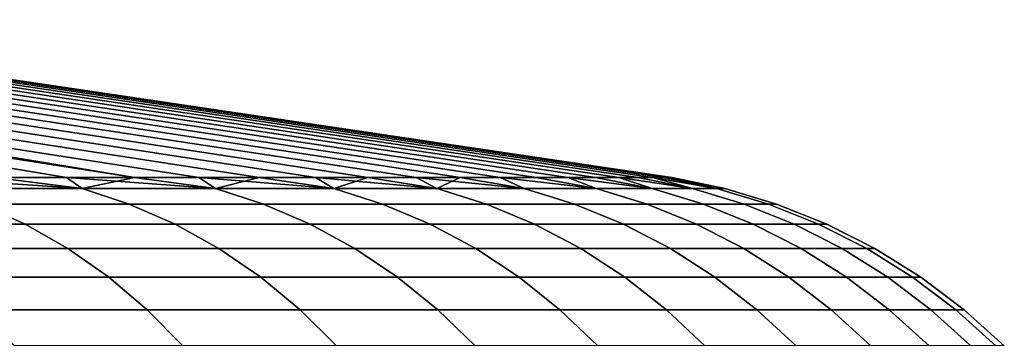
# Model space of a CAD drawing. Header units: metres. Extents: x -109 to 109, y -342 to 66.
# Tile 221 of 256: x 94.262 to 96.993, y -9.013 to -8.128. Entities that reach past the tile are written whole.
import ezdxf

# ---------------------------------------------------------------- set-up
doc = ezdxf.new("R2010")
doc.units = ezdxf.units.M
doc.layers.add('solid_K_24_62_16_000B91', color=7, linetype='CONTINUOUS')

msp = doc.modelspace()

# ---------------------------------------------------------------- linework, layer by layer
at = {"layer": 'solid_K_24_62_16_000B91'}
for points in [[(91.774689, -8.128272, -6.554822), (94.391525, -8.566907, -7.930775), (94.191505, -8.566907, -8.367467), (91.603722, -8.128272, -6.939702)], [(91.774689, -8.128272, 6.554822), (91.603722, -8.128272, 6.939702), (94.191513, -8.566907, 8.367463), (94.391533, -8.566907, 7.930771)], [(91.935814, -8.128272, -6.165841), (94.580772, -8.566907, -7.489305), (94.391525, -8.566907, -7.930775), (91.774689, -8.128272, -6.554822)], [(91.774689, -8.128272, 6.554822), (94.580772, -8.566907, 7.489301), (94.759125, -8.566907, 7.043321), (91.935814, -8.128272, 6.165841)], [(91.774689, -8.128272, 6.554822), (94.391533, -8.566907, 7.930771), (94.580772, -8.566907, 7.489301)], [(94.804863, -8.597252, -7.328163), (94.580772, -8.566907, -7.489305), (91.935814, -8.128272, -6.165841), (94.759125, -8.566907, -7.043324)], [(91.935814, -8.128272, -6.165841), (92.087044, -8.128272, -5.772856), (94.926476, -8.566907, -6.593099), (94.759125, -8.566907, -7.043324)], [(91.935814, -8.128272, 6.165841), (94.759125, -8.566907, 7.043321), (94.926476, -8.566907, 6.593097), (92.087044, -8.128272, 5.772856)], [(92.087044, -8.128272, -5.772856), (92.22831, -8.128272, -5.376064), (95.082726, -8.566907, -6.138903), (94.926476, -8.566907, -6.593099)], [(92.087044, -8.128272, 5.772856), (94.926476, -8.566907, 6.593097), (95.082726, -8.566907, 6.138903), (92.22831, -8.128272, 5.376064)], [(92.22831, -8.128272, -5.376064), (92.359459, -8.128272, -4.975885), (95.227791, -8.566907, -5.681009), (95.082726, -8.566907, -6.138903)], [(92.22831, -8.128272, 5.376064), (95.082726, -8.566907, 6.138903), (95.227791, -8.566907, 5.681011), (92.359459, -8.128272, 4.975885)], [(92.359459, -8.128272, -4.975885), (92.4804, -8.128272, -4.572607), (95.361565, -8.566907, -5.219694), (95.227791, -8.566907, -5.681009)], [(92.359459, -8.128272, 4.975885), (95.227791, -8.566907, 5.681011), (95.361565, -8.566907, 5.219697), (92.4804, -8.128272, 4.572607)], [(92.4804, -8.128272, -4.572607), (92.591103, -8.128272, -4.166314), (95.483986, -8.566907, -4.755236), (95.361565, -8.566907, -5.219694)], [(92.4804, -8.128272, 4.572607), (95.361565, -8.566907, 5.219697), (95.483986, -8.566907, 4.75524), (92.591103, -8.128272, 4.166314)], [(92.591103, -8.128272, -4.166314), (92.691505, -8.128272, -3.757262), (95.594963, -8.566907, -4.287914), (95.483986, -8.566907, -4.755236)], [(92.591103, -8.128272, 4.166314), (95.483986, -8.566907, 4.75524), (95.594963, -8.566907, 4.287919), (92.691505, -8.128272, 3.757262)], [(92.691505, -8.128272, -3.757262), (92.781487, -8.128272, -3.345894), (95.694443, -8.566907, -3.818011), (95.594963, -8.566907, -4.287914)], [(92.691505, -8.128272, 3.757262), (95.594963, -8.566907, 4.287919), (95.694443, -8.566907, 3.818015), (92.781487, -8.128272, 3.345894)], [(92.781487, -8.128272, -3.345894), (92.861008, -8.128272, -2.93245), (95.782364, -8.566907, -3.345808), (95.694443, -8.566907, -3.818011)], [(92.781487, -8.128272, 3.345894), (95.694443, -8.566907, 3.818015), (95.782364, -8.566907, 3.345812), (92.861008, -8.128272, 2.93245)], [(92.861008, -8.128272, -2.93245), (92.930046, -8.128272, -2.517015), (95.858665, -8.566907, -2.87159), (95.782364, -8.566907, -3.345808)], [(92.861008, -8.128272, 2.93245), (95.782364, -8.566907, 3.345812), (95.858665, -8.566907, 2.871593), (92.930046, -8.128272, 2.517015)], [(92.930046, -8.128272, -2.517015), (92.988548, -8.128272, -2.099908), (95.923309, -8.566907, -2.395642), (95.858665, -8.566907, -2.87159)], [(92.930046, -8.128272, 2.517015), (95.858665, -8.566907, 2.871593), (95.923309, -8.566907, 2.395644), (92.988548, -8.128272, 2.099908)], [(92.988548, -8.128272, -2.099908), (93.036453, -8.128272, -1.681574), (95.97625, -8.566907, -1.91825), (95.923309, -8.566907, -2.395642)], [(92.988548, -8.128272, 2.099908), (95.923309, -8.566907, 2.395644), (95.97625, -8.566907, 1.918251), (93.036453, -8.128272, 1.681574)], [(93.036453, -8.128272, -1.681574), (93.073738, -8.128272, -1.262198), (96.017456, -8.566907, -1.439701), (95.97625, -8.566907, -1.91825)], [(93.036453, -8.128272, 1.681574), (95.97625, -8.566907, 1.918251), (96.017456, -8.566907, 1.439701), (93.073738, -8.128272, 1.262198)], [(93.073738, -8.128272, -1.262198), (93.100395, -8.128272, -0.841885), (96.046913, -8.566907, -0.960284), (96.017456, -8.566907, -1.439701)], [(93.073738, -8.128272, 1.262198), (96.017456, -8.566907, 1.439701), (96.046913, -8.566907, 0.960283), (93.100395, -8.128272, 0.841885)], [(93.100395, -8.128272, -0.841885), (93.116394, -8.128272, -0.421012), (96.06459, -8.566907, -0.480288), (96.046913, -8.566907, -0.960284)], [(93.100395, -8.128272, 0.841885), (96.046913, -8.566907, 0.960283), (96.06459, -8.566907, 0.480286), (93.116394, -8.128272, 0.421012)], [(93.116394, -8.128272, -0.421012), (93.121727, -8.128272), (96.070488, -8.566907, -0.000001), (96.06459, -8.566907, -0.480288)], [(93.121727, -8.128272), (93.116394, -8.128272, 0.421012), (96.06459, -8.566907, 0.480286), (96.070488, -8.566907, -0.000001)], [(94.435448, -8.597252, 8.190843), (94.191513, -8.566907, 8.367463), (93.980835, -8.566907, 8.799114)], [(94.025391, -8.597252, 9.034968), (94.435448, -8.597252, 8.190843), (93.980835, -8.566907, 8.799114)], [(94.435448, -8.597252, -8.190843), (94.025391, -8.597252, -9.034968), (94.191505, -8.566907, -8.367467)], [(94.435448, -8.597252, -8.190843), (94.191505, -8.566907, -8.367467), (94.391525, -8.566907, -7.930775)], [(94.435448, -8.597252, 8.190843), (94.391533, -8.566907, 7.930771), (94.191513, -8.566907, 8.367463)], [(94.435448, -8.597252, -8.190843), (94.391525, -8.566907, -7.930775), (94.580772, -8.566907, -7.489305)], [(94.804863, -8.597252, 7.328163), (94.580772, -8.566907, 7.489301), (94.391533, -8.566907, 7.930771)], [(94.435448, -8.597252, 8.190843), (94.804863, -8.597252, 7.328163), (94.391533, -8.566907, 7.930771)], [(94.804863, -8.597252, -7.328163), (94.435448, -8.597252, -8.190843), (94.580772, -8.566907, -7.489305)], [(94.804863, -8.597252, 7.328163), (94.759125, -8.566907, 7.043321), (94.580772, -8.566907, 7.489301)], [(94.804863, -8.597252, -7.328163), (94.759125, -8.566907, -7.043324), (94.926476, -8.566907, -6.593099)], [(95.13282, -8.597252, 6.448882), (94.926476, -8.566907, 6.593097), (94.759125, -8.566907, 7.043321)], [(94.804863, -8.597252, 7.328163), (95.13282, -8.597252, 6.448882), (94.759125, -8.566907, 7.043321)], [(95.13282, -8.597252, -6.448882), (94.804863, -8.597252, -7.328163), (94.926476, -8.566907, -6.593099)], [(95.13282, -8.597252, -6.448882), (94.926476, -8.566907, -6.593099), (95.082726, -8.566907, -6.138903)], [(95.13282, -8.597252, 6.448882), (95.082726, -8.566907, 6.138903), (94.926476, -8.566907, 6.593097)], [(95.13282, -8.597252, -6.448882), (95.082726, -8.566907, -6.138903), (95.227791, -8.566907, -5.681009)], [(95.418564, -8.597252, 5.554992), (95.227791, -8.566907, 5.681011), (95.082726, -8.566907, 6.138903)], [(95.13282, -8.597252, 6.448882), (95.418564, -8.597252, 5.554992), (95.082726, -8.566907, 6.138903)], [(95.418564, -8.597252, -5.554992), (95.13282, -8.597252, -6.448882), (95.227791, -8.566907, -5.681009)], [(95.418564, -8.597252, -5.554992), (95.227791, -8.566907, -5.681009), (95.361565, -8.566907, -5.219694)], [(95.418564, -8.597252, 5.554992), (95.361565, -8.566907, 5.219697), (95.227791, -8.566907, 5.681011)], [(95.418564, -8.597252, -5.554992), (95.361565, -8.566907, -5.219694), (95.483986, -8.566907, -4.755236)], [(95.661453, -8.597252, 4.648519), (95.483986, -8.566907, 4.75524), (95.361565, -8.566907, 5.219697)], [(95.418564, -8.597252, 5.554992), (95.661453, -8.597252, 4.648519), (95.361565, -8.566907, 5.219697)], [(95.661453, -8.597252, -4.648519), (95.418564, -8.597252, -5.554992), (95.483986, -8.566907, -4.755236)], [(95.661453, -8.597252, -4.648519), (95.483986, -8.566907, -4.755236), (95.594963, -8.566907, -4.287914)], [(95.661453, -8.597252, 4.648519), (95.594963, -8.566907, 4.287919), (95.483986, -8.566907, 4.75524)], [(95.860939, -8.597252, -3.731515), (95.661453, -8.597252, -4.648519), (95.594963, -8.566907, -4.287914), (95.694443, -8.566907, -3.818011)], [(95.860939, -8.597252, 3.731515), (95.694443, -8.566907, 3.818015), (95.594963, -8.566907, 4.287919)], [(95.661453, -8.597252, 4.648519), (95.860939, -8.597252, 3.731515), (95.594963, -8.566907, 4.287919)], [(95.860939, -8.597252, -3.731515), (95.694443, -8.566907, -3.818011), (95.782364, -8.566907, -3.345808)], [(95.860939, -8.597252, 3.731515), (95.782364, -8.566907, 3.345812), (95.694443, -8.566907, 3.818015)], [(96.016563, -8.597252, -2.806058), (95.860939, -8.597252, -3.731515), (95.782364, -8.566907, -3.345808), (95.858665, -8.566907, -2.87159)], [(96.016563, -8.597252, 2.806058), (95.858665, -8.566907, 2.871593), (95.782364, -8.566907, 3.345812)], [(95.860939, -8.597252, 3.731515), (96.016563, -8.597252, 2.806058), (95.782364, -8.566907, 3.345812)], [(96.016563, -8.597252, -2.806058), (95.858665, -8.566907, -2.87159), (95.923309, -8.566907, -2.395642)], [(96.016563, -8.597252, 2.806058), (95.923309, -8.566907, 2.395644), (95.858665, -8.566907, 2.871593)], [(96.127975, -8.597252, -1.874244), (96.016563, -8.597252, -2.806058), (95.923309, -8.566907, -2.395642), (95.97625, -8.566907, -1.91825)], [(96.127975, -8.597252, 1.874244), (95.97625, -8.566907, 1.918251), (95.923309, -8.566907, 2.395644)], [(96.016563, -8.597252, 2.806058), (96.127975, -8.597252, 1.874244), (95.923309, -8.566907, 2.395644)], [(96.127975, -8.597252, -1.874244), (95.97625, -8.566907, -1.91825), (96.017456, -8.566907, -1.439701)], [(96.127975, -8.597252, 1.874244), (96.017456, -8.566907, 1.439701), (95.97625, -8.566907, 1.918251)], [(96.194923, -8.597252, -0.938185), (96.127975, -8.597252, -1.874244), (96.017456, -8.566907, -1.439701), (96.046913, -8.566907, -0.960284)], [(96.194923, -8.597252, 0.938185), (96.046913, -8.566907, 0.960283), (96.017456, -8.566907, 1.439701)], [(96.127975, -8.597252, 1.874244), (96.194923, -8.597252, 0.938185), (96.017456, -8.566907, 1.439701)], [(96.194923, -8.597252, -0.938185), (96.046913, -8.566907, -0.960284), (96.06459, -8.566907, -0.480288)], [(96.194923, -8.597252, 0.938185), (96.06459, -8.566907, 0.480286), (96.046913, -8.566907, 0.960283)], [(96.217255, -8.597252), (96.194923, -8.597252, -0.938185), (96.06459, -8.566907, -0.480288), (96.070488, -8.566907, -0.000001)], [(96.217255, -8.597252), (96.070488, -8.566907, -0.000001), (96.06459, -8.566907, 0.480286)], [(96.194923, -8.597252, 0.938185), (96.217255, -8.597252), (96.06459, -8.566907, 0.480286)], [(94.566124, -8.640454, -8.250524), (94.153091, -8.640454, -9.1008), (94.025391, -8.597252, -9.034968), (94.435448, -8.597252, -8.190843)], [(94.153091, -8.640454, 9.1008), (94.566124, -8.640454, 8.250524), (94.435448, -8.597252, 8.190843), (94.025391, -8.597252, 9.034968)], [(94.93824, -8.640454, -7.381558), (94.566124, -8.640454, -8.250524), (94.435448, -8.597252, -8.190843), (94.804863, -8.597252, -7.328163)], [(94.566124, -8.640454, 8.250524), (94.93824, -8.640454, 7.381558), (94.804863, -8.597252, 7.328163), (94.435448, -8.597252, 8.190843)], [(95.268585, -8.640454, -6.49587), (94.93824, -8.640454, -7.381558), (94.804863, -8.597252, -7.328163), (95.13282, -8.597252, -6.448882)], [(94.93824, -8.640454, 7.381558), (95.268585, -8.640454, 6.49587), (95.13282, -8.597252, 6.448882), (94.804863, -8.597252, 7.328163)], [(95.556412, -8.640454, -5.595468), (95.268585, -8.640454, -6.49587), (95.13282, -8.597252, -6.448882), (95.418564, -8.597252, -5.554992)], [(95.268585, -8.640454, 6.49587), (95.556412, -8.640454, 5.595468), (95.418564, -8.597252, 5.554992), (95.13282, -8.597252, 6.448882)], [(95.801071, -8.640454, -4.682389), (95.556412, -8.640454, -5.595468), (95.418564, -8.597252, -5.554992), (95.661453, -8.597252, -4.648519)], [(95.556412, -8.640454, 5.595468), (95.801071, -8.640454, 4.682389), (95.661453, -8.597252, 4.648519), (95.418564, -8.597252, 5.554992)], [(96.002007, -8.640454, -3.758703), (95.801071, -8.640454, -4.682389), (95.661453, -8.597252, -4.648519), (95.860939, -8.597252, -3.731515)], [(95.801071, -8.640454, 4.682389), (96.002007, -8.640454, 3.758703), (95.860939, -8.597252, 3.731515), (95.661453, -8.597252, 4.648519)], [(96.15876, -8.640454, -2.826504), (96.002007, -8.640454, -3.758703), (95.860939, -8.597252, -3.731515), (96.016563, -8.597252, -2.806058)], [(96.002007, -8.640454, 3.758703), (96.15876, -8.640454, 2.826504), (96.016563, -8.597252, 2.806058), (95.860939, -8.597252, 3.731515)], [(96.270988, -8.640454, -1.8879), (96.15876, -8.640454, -2.826504), (96.016563, -8.597252, -2.806058), (96.127975, -8.597252, -1.874244)], [(96.15876, -8.640454, 2.826504), (96.270988, -8.640454, 1.8879), (96.127975, -8.597252, 1.874244), (96.016563, -8.597252, 2.806058)], [(96.338425, -8.640454, -0.945021), (96.270988, -8.640454, -1.8879), (96.127975, -8.597252, -1.874244), (96.194923, -8.597252, -0.938185)], [(96.270988, -8.640454, 1.8879), (96.338425, -8.640454, 0.945021), (96.194923, -8.597252, 0.938185), (96.127975, -8.597252, 1.874244)], [(96.360916, -8.640454), (96.338425, -8.640454, -0.945021), (96.194923, -8.597252, -0.938185), (96.217255, -8.597252)], [(96.338425, -8.640454, 0.945021), (96.360916, -8.640454), (96.217255, -8.597252), (96.194923, -8.597252, 0.938185)], [(94.276901, -8.696155, -9.164629), (93.820694, -8.696155, -10.000108), (93.700058, -8.640454, -9.930459), (94.153091, -8.640454, -9.1008)], [(93.820694, -8.696155, 10.000108), (94.276901, -8.696155, 9.164629), (94.153091, -8.640454, 9.1008), (93.700058, -8.640454, 9.930459)], [(94.692833, -8.696155, -8.30839), (94.276901, -8.696155, -9.164629), (94.153091, -8.640454, -9.1008), (94.566124, -8.640454, -8.250524)], [(94.276901, -8.696155, 9.164629), (94.692833, -8.696155, 8.30839), (94.566124, -8.640454, 8.250524), (94.153091, -8.640454, 9.1008)], [(95.067558, -8.696155, -7.433329), (94.692833, -8.696155, -8.30839), (94.566124, -8.640454, -8.250524), (94.93824, -8.640454, -7.381558)], [(94.692833, -8.696155, 8.30839), (95.067558, -8.696155, 7.433329), (94.93824, -8.640454, 7.381558), (94.566124, -8.640454, 8.250524)], [(95.400223, -8.696155, -6.54143), (95.067558, -8.696155, -7.433329), (94.93824, -8.640454, -7.381558), (95.268585, -8.640454, -6.49587)], [(95.067558, -8.696155, 7.433329), (95.400223, -8.696155, 6.54143), (95.268585, -8.640454, 6.49587), (94.93824, -8.640454, 7.381558)], [(95.690063, -8.696155, -5.634712), (95.400223, -8.696155, -6.54143), (95.268585, -8.640454, -6.49587), (95.556412, -8.640454, -5.595468)], [(95.400223, -8.696155, 6.54143), (95.690063, -8.696155, 5.634712), (95.556412, -8.640454, 5.595468), (95.268585, -8.640454, 6.49587)], [(95.93644, -8.696155, -4.71523), (95.690063, -8.696155, -5.634712), (95.556412, -8.640454, -5.595468), (95.801071, -8.640454, -4.682389)], [(95.690063, -8.696155, 5.634712), (95.93644, -8.696155, 4.71523), (95.801071, -8.640454, 4.682389), (95.556412, -8.640454, 5.595468)], [(96.138786, -8.696155, -3.785066), (95.93644, -8.696155, -4.71523), (95.801071, -8.640454, -4.682389), (96.002007, -8.640454, -3.758703)], [(95.93644, -8.696155, 4.71523), (96.138786, -8.696155, 3.785066), (96.002007, -8.640454, 3.758703), (95.801071, -8.640454, 4.682389)], [(96.296646, -8.696155, -2.846328), (96.138786, -8.696155, -3.785066), (96.002007, -8.640454, -3.758703), (96.15876, -8.640454, -2.826504)], [(96.138786, -8.696155, 3.785066), (96.296646, -8.696155, 2.846328), (96.15876, -8.640454, 2.826504), (96.002007, -8.640454, 3.758703)], [(96.409653, -8.696155, -1.901141), (96.296646, -8.696155, -2.846328), (96.15876, -8.640454, -2.826504), (96.270988, -8.640454, -1.8879)], [(96.296646, -8.696155, 2.846328), (96.409653, -8.696155, 1.901141), (96.270988, -8.640454, 1.8879), (96.15876, -8.640454, 2.826504)], [(96.477562, -8.696155, -0.951649), (96.409653, -8.696155, -1.901141), (96.270988, -8.640454, -1.8879), (96.338425, -8.640454, -0.945021)], [(96.409653, -8.696155, 1.901141), (96.477562, -8.696155, 0.951649), (96.338425, -8.640454, 0.945021), (96.270988, -8.640454, 1.8879)], [(96.500214, -8.696155), (96.477562, -8.696155, -0.951649), (96.338425, -8.640454, -0.945021), (96.360916, -8.640454)], [(96.477562, -8.696155, 0.951649), (96.500214, -8.696155), (96.360916, -8.640454), (96.338425, -8.640454, 0.945021)], [(94.395866, -8.763919, -9.225961), (93.936607, -8.763919, -10.06703), (93.820694, -8.696155, -10.000108), (94.276901, -8.696155, -9.164629)], [(93.936607, -8.763919, 10.06703), (94.395866, -8.763919, 9.225961), (94.276901, -8.696155, 9.164629), (93.820694, -8.696155, 10.000108)], [(94.814583, -8.763919, -8.363991), (94.395866, -8.763919, -9.225961), (94.276901, -8.696155, -9.164629), (94.692833, -8.696155, -8.30839)], [(94.395866, -8.763919, 9.225961), (94.814583, -8.763919, 8.363991), (94.692833, -8.696155, 8.30839), (94.276901, -8.696155, 9.164629)], [(95.191818, -8.763919, -7.483074), (94.814583, -8.763919, -8.363991), (94.692833, -8.696155, -8.30839), (95.067558, -8.696155, -7.433329)], [(94.814583, -8.763919, 8.363991), (95.191818, -8.763919, 7.483074), (95.067558, -8.696155, 7.433329), (94.692833, -8.696155, 8.30839)], [(95.526703, -8.763919, -6.585206), (95.191818, -8.763919, -7.483074), (95.067558, -8.696155, -7.433329), (95.400223, -8.696155, -6.54143)], [(95.191818, -8.763919, 7.483074), (95.526703, -8.763919, 6.585206), (95.400223, -8.696155, 6.54143), (95.067558, -8.696155, 7.433329)], [(95.818489, -8.763919, -5.67242), (95.526703, -8.763919, -6.585206), (95.400223, -8.696155, -6.54143), (95.690063, -8.696155, -5.634712)], [(95.526703, -8.763919, 6.585206), (95.818489, -8.763919, 5.67242), (95.690063, -8.696155, 5.634712), (95.400223, -8.696155, 6.54143)], [(96.066513, -8.763919, -4.746785), (95.818489, -8.763919, -5.67242), (95.690063, -8.696155, -5.634712), (95.93644, -8.696155, -4.71523)], [(95.818489, -8.763919, 5.67242), (96.066513, -8.763919, 4.746785), (95.93644, -8.696155, 4.71523), (95.690063, -8.696155, 5.634712)], [(96.27021, -8.763919, -3.810396), (96.066513, -8.763919, -4.746785), (95.93644, -8.696155, -4.71523), (96.138786, -8.696155, -3.785066)], [(96.066513, -8.763919, 4.746785), (96.27021, -8.763919, 3.810396), (96.138786, -8.696155, 3.785066), (95.93644, -8.696155, 4.71523)], [(96.429123, -8.763919, -2.865376), (96.27021, -8.763919, -3.810396), (96.138786, -8.696155, -3.785066), (96.296646, -8.696155, -2.846328)], [(96.27021, -8.763919, 3.810396), (96.429123, -8.763919, 2.865376), (96.296646, -8.696155, 2.846328), (96.138786, -8.696155, 3.785066)], [(96.542892, -8.763919, -1.913864), (96.429123, -8.763919, -2.865376), (96.296646, -8.696155, -2.846328), (96.409653, -8.696155, -1.901141)], [(96.429123, -8.763919, 2.865376), (96.542892, -8.763919, 1.913864), (96.409653, -8.696155, 1.901141), (96.296646, -8.696155, 2.846328)], [(96.611252, -8.763919, -0.958017), (96.542892, -8.763919, -1.913864), (96.409653, -8.696155, -1.901141), (96.477562, -8.696155, -0.951649)], [(96.542892, -8.763919, 1.913864), (96.611252, -8.763919, 0.958017), (96.477562, -8.696155, 0.951649), (96.409653, -8.696155, 1.901141)], [(96.634064, -8.763919), (96.611252, -8.763919, -0.958017), (96.477562, -8.696155, -0.951649), (96.500214, -8.696155)], [(96.611252, -8.763919, 0.958017), (96.634064, -8.763919), (96.500214, -8.696155), (96.477562, -8.696155, 0.951649)], [(94.509056, -8.843219, -9.284315), (94.046898, -8.843219, -10.130705), (93.936607, -8.763919, -10.06703), (94.395866, -8.763919, -9.225961)], [(94.046898, -8.843219, 10.130705), (94.509056, -8.843219, 9.284315), (94.395866, -8.763919, 9.225961), (93.936607, -8.763919, 10.06703)], [(94.930428, -8.843219, -8.416893), (94.509056, -8.843219, -9.284315), (94.395866, -8.763919, -9.225961), (94.814583, -8.763919, -8.363991)], [(94.509056, -8.843219, 9.284315), (94.930428, -8.843219, 8.416893), (94.814583, -8.763919, 8.363991), (94.395866, -8.763919, 9.225961)], [(95.310043, -8.843219, -7.530405), (94.930428, -8.843219, -8.416893), (94.814583, -8.763919, -8.363991), (95.191818, -8.763919, -7.483074)], [(94.930428, -8.843219, 8.416893), (95.310043, -8.843219, 7.530405), (95.191818, -8.763919, 7.483074), (94.814583, -8.763919, 8.363991)], [(95.647049, -8.843219, -6.626858), (95.310043, -8.843219, -7.530405), (95.191818, -8.763919, -7.483074), (95.526703, -8.763919, -6.585206)], [(95.310043, -8.843219, 7.530405), (95.647049, -8.843219, 6.626858), (95.526703, -8.763919, 6.585206), (95.191818, -8.763919, 7.483074)], [(95.940681, -8.843219, -5.708299), (95.647049, -8.843219, -6.626858), (95.526703, -8.763919, -6.585206), (95.818489, -8.763919, -5.67242)], [(95.647049, -8.843219, 6.626858), (95.940681, -8.843219, 5.708299), (95.818489, -8.763919, 5.67242), (95.526703, -8.763919, 6.585206)], [(96.190269, -8.843219, -4.776808), (95.940681, -8.843219, -5.708299), (95.818489, -8.763919, -5.67242), (96.066513, -8.763919, -4.746785)], [(95.940681, -8.843219, 5.708299), (96.190269, -8.843219, 4.776808), (96.066513, -8.763919, 4.746785), (95.818489, -8.763919, 5.67242)], [(96.395256, -8.843219, -3.834497), (96.190269, -8.843219, -4.776808), (96.066513, -8.763919, -4.746785), (96.27021, -8.763919, -3.810396)], [(96.190269, -8.843219, 4.776808), (96.395256, -8.843219, 3.834497), (96.27021, -8.763919, 3.810396), (96.066513, -8.763919, 4.746785)], [(96.555176, -8.843219, -2.883499), (96.395256, -8.843219, -3.834497), (96.27021, -8.763919, -3.810396), (96.429123, -8.763919, -2.865376)], [(96.395256, -8.843219, 3.834497), (96.555176, -8.843219, 2.883499), (96.429123, -8.763919, 2.865376), (96.27021, -8.763919, 3.810396)], [(96.669662, -8.843219, -1.925969), (96.555176, -8.843219, -2.883499), (96.429123, -8.763919, -2.865376), (96.542892, -8.763919, -1.913864)], [(96.555176, -8.843219, 2.883499), (96.669662, -8.843219, 1.925969), (96.542892, -8.763919, 1.913864), (96.429123, -8.763919, 2.865376)], [(96.738457, -8.843219, -0.964077), (96.669662, -8.843219, -1.925969), (96.542892, -8.763919, -1.913864), (96.611252, -8.763919, -0.958017)], [(96.669662, -8.843219, 1.925969), (96.738457, -8.843219, 0.964077), (96.611252, -8.763919, 0.958017), (96.542892, -8.763919, 1.913864)], [(96.761406, -8.843219), (96.738457, -8.843219, -0.964077), (96.611252, -8.763919, -0.958017), (96.634064, -8.763919)], [(96.738457, -8.843219, 0.964077), (96.761406, -8.843219), (96.634064, -8.763919), (96.611252, -8.763919, 0.958017)], [(94.615593, -8.933437, -9.339239), (94.150696, -8.933437, -10.190636), (94.046898, -8.843219, -10.130705), (94.509056, -8.843219, -9.284315)], [(94.150696, -8.933437, 10.190636), (94.615593, -8.933437, 9.339239), (94.509056, -8.843219, 9.284315), (94.046898, -8.843219, 10.130705)], [(95.039459, -8.933437, -8.466686), (94.615593, -8.933437, -9.339239), (94.509056, -8.843219, -9.284315), (94.930428, -8.843219, -8.416893)], [(94.615593, -8.933437, 9.339239), (95.039459, -8.933437, 8.466686), (94.930428, -8.843219, 8.416893), (94.509056, -8.843219, 9.284315)], [(95.421318, -8.933437, -7.574953), (95.039459, -8.933437, -8.466686), (94.930428, -8.843219, -8.416893), (95.310043, -8.843219, -7.530405)], [(95.039459, -8.933437, 8.466686), (95.421318, -8.933437, 7.574953), (95.310043, -8.843219, 7.530405), (94.930428, -8.843219, 8.416893)], [(95.760315, -8.933437, -6.66606), (95.421318, -8.933437, -7.574953), (95.310043, -8.843219, -7.530405), (95.647049, -8.843219, -6.626858)], [(95.421318, -8.933437, 7.574953), (95.760315, -8.933437, 6.66606), (95.647049, -8.843219, 6.626858), (95.310043, -8.843219, 7.530405)], [(96.055687, -8.933437, -5.742067), (95.760315, -8.933437, -6.66606), (95.647049, -8.843219, -6.626858), (95.940681, -8.843219, -5.708299)], [(95.760315, -8.933437, 6.66606), (96.055687, -8.933437, 5.742067), (95.940681, -8.843219, 5.708299), (95.647049, -8.843219, 6.626858)], [(96.306755, -8.933437, -4.805067), (96.055687, -8.933437, -5.742067), (95.940681, -8.843219, -5.708299), (96.190269, -8.843219, -4.776808)], [(96.055687, -8.933437, 5.742067), (96.306755, -8.933437, 4.805067), (96.190269, -8.843219, 4.776808), (95.940681, -8.843219, 5.708299)], [(96.512955, -8.933437, -3.857181), (96.306755, -8.933437, -4.805067), (96.190269, -8.843219, -4.776808), (96.395256, -8.843219, -3.834497)], [(96.306755, -8.933437, 4.805067), (96.512955, -8.933437, 3.857181), (96.395256, -8.843219, 3.834497), (96.190269, -8.843219, 4.776808)], [(96.67382, -8.933437, -2.900557), (96.512955, -8.933437, -3.857181), (96.395256, -8.843219, -3.834497), (96.555176, -8.843219, -2.883499)], [(96.512955, -8.933437, 3.857181), (96.67382, -8.933437, 2.900557), (96.555176, -8.843219, 2.883499), (96.395256, -8.843219, 3.834497)], [(96.788986, -8.933437, -1.937363), (96.67382, -8.933437, -2.900557), (96.555176, -8.843219, -2.883499), (96.669662, -8.843219, -1.925969)], [(96.67382, -8.933437, 2.900557), (96.788986, -8.933437, 1.937363), (96.669662, -8.843219, 1.925969), (96.555176, -8.843219, 2.883499)], [(96.858185, -8.933437, -0.96978), (96.788986, -8.933437, -1.937363), (96.669662, -8.843219, -1.925969), (96.738457, -8.843219, -0.964077)], [(96.788986, -8.933437, 1.937363), (96.858185, -8.933437, 0.96978), (96.738457, -8.843219, 0.964077), (96.669662, -8.843219, 1.925969)], [(96.881271, -8.933437), (96.858185, -8.933437, -0.96978), (96.738457, -8.843219, -0.964077), (96.761406, -8.843219)], [(96.858185, -8.933437, 0.96978), (96.881271, -8.933437), (96.761406, -8.843219), (96.738457, -8.843219, 0.964077)], [(94.714645, -9.033872, -9.390304), (94.247208, -9.033872, -10.246356), (94.150696, -8.933437, -10.190636), (94.615593, -8.933437, -9.339239)], [(94.247208, -9.033872, 10.246356), (94.714645, -9.033872, 9.390304), (94.615593, -8.933437, 9.339239), (94.150696, -8.933437, 10.190636)], [(95.140823, -9.033872, -8.51298), (94.714645, -9.033872, -9.390304), (94.615593, -8.933437, -9.339239), (95.039459, -8.933437, -8.466686)], [(94.714645, -9.033872, 9.390304), (95.140823, -9.033872, 8.51298), (95.039459, -8.933437, 8.466686), (94.615593, -8.933437, 9.339239)], [(95.52478, -9.033872, -7.616372), (95.140823, -9.033872, -8.51298), (95.039459, -8.933437, -8.466686), (95.421318, -8.933437, -7.574953)], [(95.140823, -9.033872, 8.51298), (95.52478, -9.033872, 7.616372), (95.421318, -8.933437, 7.574953), (95.039459, -8.933437, 8.466686)], [(95.865631, -9.033872, -6.702509), (95.52478, -9.033872, -7.616372), (95.421318, -8.933437, -7.574953), (95.760315, -8.933437, -6.66606)], [(95.52478, -9.033872, 7.616372), (95.865631, -9.033872, 6.702509), (95.760315, -8.933437, 6.66606), (95.421318, -8.933437, 7.574953)], [(96.162613, -9.033872, -5.773464), (95.865631, -9.033872, -6.702509), (95.760315, -8.933437, -6.66606), (96.055687, -8.933437, -5.742067)], [(95.865631, -9.033872, 6.702509), (96.162613, -9.033872, 5.773464), (96.055687, -8.933437, 5.742067), (95.760315, -8.933437, 6.66606)], [(96.415054, -9.033872, -4.83134), (96.162613, -9.033872, -5.773464), (96.055687, -8.933437, -5.742067), (96.306755, -8.933437, -4.805067)], [(96.162613, -9.033872, 5.773464), (96.415054, -9.033872, 4.83134), (96.306755, -8.933437, 4.805067), (96.055687, -8.933437, 5.742067)], [(96.622383, -9.033872, -3.878271), (96.415054, -9.033872, -4.83134), (96.306755, -8.933437, -4.805067), (96.512955, -8.933437, -3.857181)], [(96.415054, -9.033872, 4.83134), (96.622383, -9.033872, 3.878271), (96.512955, -8.933437, 3.857181), (96.306755, -8.933437, 4.805067)], [(96.784126, -9.033872, -2.916417), (96.622383, -9.033872, -3.878271), (96.512955, -8.933437, -3.857181), (96.67382, -8.933437, -2.900557)], [(96.622383, -9.033872, 3.878271), (96.784126, -9.033872, 2.916417), (96.67382, -8.933437, 2.900557), (96.512955, -8.933437, 3.857181)], [(96.899918, -9.033872, -1.947956), (96.784126, -9.033872, -2.916417), (96.67382, -8.933437, -2.900557), (96.788986, -8.933437, -1.937363)], [(96.784126, -9.033872, 2.916417), (96.899918, -9.033872, 1.947956), (96.788986, -8.933437, 1.937363), (96.67382, -8.933437, 2.900557)], [(96.969498, -9.033872, -0.975083), (96.899918, -9.033872, -1.947956), (96.788986, -8.933437, -1.937363), (96.858185, -8.933437, -0.96978)], [(96.899918, -9.033872, 1.947956), (96.969498, -9.033872, 0.975083), (96.858185, -8.933437, 0.96978), (96.788986, -8.933437, 1.937363)], [(96.992714, -9.033872), (96.969498, -9.033872, -0.975083), (96.858185, -8.933437, -0.96978), (96.881271, -8.933437)], [(96.969498, -9.033872, 0.975083), (96.992714, -9.033872), (96.881271, -8.933437), (96.858185, -8.933437, 0.96978)]]:
    msp.add_3dface(points, dxfattribs=at)

doc.saveas('drawing.dxf')
